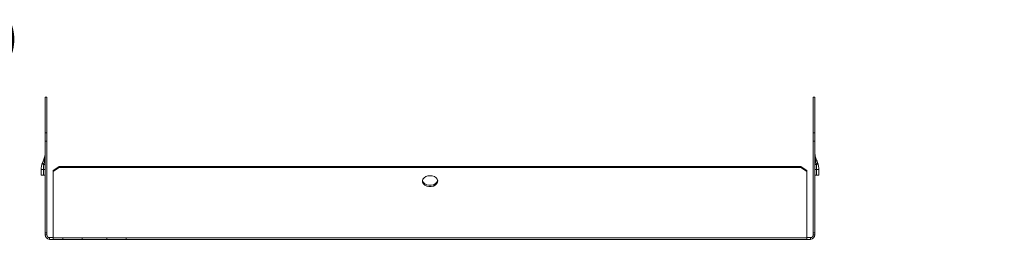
# Model space of a CAD drawing. Header units: millimetres. Extents: x -154 to 3245, y -1016 to 742.
# Tile 13 of 13: x 2731 to 3245, y 627 to 742. Entities that reach past the tile are written whole.
import ezdxf

# ---------------------------------------------------------------- set-up
doc = ezdxf.new("R2010")
doc.units = ezdxf.units.MM
doc.styles.add('SLDTEXTSTYLE4', font='TXT', dxfattribs={"width": 0.7, "bigfont": 'bigfont'})

msp = doc.modelspace()

# ---------------------------------------------------------------- linework, layer by layer
at = {"color": 7, "linetype": 'Continuous', "lineweight": 15}
for p, q in [((2745.48, 701.27), (2744.58, 701.27)), ((2744.58, 701.27), (2744.58, 682.53)), ((2745.48, 701.27), (2745.48, 682.53)), ((3146.27, 701.27), (3145.37, 701.27)), ((3145.37, 682.53), (3145.37, 701.27)), ((3146.27, 682.53), (3146.27, 701.27)), ((2744.58, 682.53), (2745.48, 682.53)), ((2744.58, 678.29), (2744.58, 682.53)), ((2745.48, 678.29), (2744.58, 678.29)), ((2744.58, 678.29), (2744.58, 630.43)), ((2745.48, 682.53), (2745.48, 678.29)), ((2745.48, 678.29), (2745.48, 630.43)), ((3145.37, 682.53), (3146.27, 682.53)), ((3145.37, 678.29), (3145.37, 682.53)), ((3145.37, 630.43), (3145.37, 678.29)), ((3146.27, 678.29), (3145.37, 678.29)), ((3146.27, 682.53), (3146.27, 678.29)), ((3146.27, 630.43), (3146.27, 678.29)), ((2742.58, 663.52), (2743.71, 663.52)), ((2742.58, 660.43), (2742.58, 663.52)), ((2743.71, 663.52), (2744.58, 663.52)), ((2743.71, 660.43), (2743.71, 663.52)), ((2748.88, 662.97), (2751.88, 665.1)), ((2751.88, 664.46), (2748.88, 662.34)), ((2748.88, 662.34), (2748.88, 662.97)), ((2751.88, 665.1), (2751.88, 664.46)), ((2751.88, 665.1), (3138.98, 665.1)), ((2751.88, 664.46), (3138.98, 664.46)), ((3138.98, 664.46), (3138.98, 665.1)), ((3138.98, 665.1), (3141.98, 662.97)), ((3141.98, 662.34), (3138.98, 664.46)), ((3141.98, 662.97), (3141.98, 662.34)), ((3146.27, 663.52), (3147.15, 663.52)), ((3147.15, 663.52), (3147.15, 660.43)), ((3147.15, 663.52), (3148.27, 663.52)), ((3148.27, 663.52), (3148.27, 660.43)), ((2743.71, 660.43), (2742.58, 660.43)), ((2744.58, 660.43), (2743.71, 660.43)), ((2748.88, 627.69), (2748.88, 662.34)), ((3141.98, 627.69), (3141.98, 662.34)), ((3147.15, 660.43), (3146.27, 660.43)), ((3148.27, 660.43), (3147.15, 660.43)), ((2744.58, 630.43), (2745.48, 630.43)), ((2744.58, 630.43), (2744.58, 629.38)), ((2745.48, 629.38), (2744.58, 629.38)), ((2745.48, 630.43), (2745.48, 629.38)), ((2746.98, 627.88), (2746.98, 626.98)), ((2746.98, 627.88), (2748.88, 627.88)), ((2746.98, 626.98), (2748.88, 626.98)), ((2748.88, 627.69), (2753.88, 627.69)), ((2748.88, 627.69), (2748.88, 626.98)), ((2748.88, 626.98), (2753.88, 626.98)), ((2753.88, 627.85), (2763.88, 627.85)), ((2753.88, 627.69), (2753.88, 627.85)), ((2753.88, 626.98), (2753.88, 627.69)), ((2763.88, 626.98), (2753.88, 626.98)), ((2763.88, 627.85), (2763.88, 627.69)), ((2763.88, 627.69), (2776.88, 627.69)), ((2763.88, 627.69), (2763.88, 626.98)), ((2763.88, 626.98), (2776.88, 626.98)), ((2776.88, 627.85), (2786.88, 627.85)), ((2776.88, 627.69), (2776.88, 627.85)), ((2776.88, 626.98), (2776.88, 627.69)), ((2786.88, 626.98), (2776.88, 626.98)), ((2786.88, 627.85), (2786.88, 627.69)), ((2786.88, 627.69), (3141.98, 627.69)), ((2786.88, 627.69), (2786.88, 626.98)), ((2786.88, 626.98), (3141.98, 626.98)), ((3141.98, 627.88), (3143.87, 627.88)), ((3141.98, 626.98), (3141.98, 627.69)), ((3141.98, 626.98), (3143.87, 626.98)), ((3143.87, 627.88), (3143.87, 626.98)), ((3146.27, 630.43), (3145.37, 630.43)), ((3145.37, 629.38), (3145.37, 630.43)), ((3145.37, 629.38), (3146.27, 629.38)), ((3146.27, 629.38), (3146.27, 630.43))]:
    msp.add_line(p, q, dxfattribs=at)
at = {"color": 7, "linetype": 'Continuous', "lineweight": 15, "flags": 128}
for points in [[(2743.86, 665.96), (2744.03, 666.01), (2744.17, 666.06), (2744.3, 666.12), (2744.4, 666.18), (2744.48, 666.24), (2744.54, 666.3), (2744.57, 666.36), (2744.58, 666.42)], [(3146.27, 666.42), (3146.28, 666.36), (3146.32, 666.3), (3146.38, 666.24), (3146.46, 666.18), (3146.56, 666.12), (3146.68, 666.06), (3146.83, 666.01), (3146.99, 665.96)], [(2945.43, 660.22), (2946.61, 660.09), (2947.68, 659.73), (2948.55, 659.15), (2949.15, 658.42), (2949.42, 657.6), (2949.33, 656.76), (2948.89, 655.97), (2948.15, 655.32), (2947.16, 654.84), (2946.02, 654.59), (2944.83, 654.59), (2943.69, 654.84), (2942.71, 655.32), (2941.96, 655.97), (2941.53, 656.76), (2941.44, 657.6), (2941.7, 658.42), (2942.3, 659.15), (2943.17, 659.73), (2944.25, 660.09), (2945.43, 660.22)], [(2949.4, 657.71), (2949.33, 657.4), (2948.89, 656.61), (2948.15, 655.95), (2947.16, 655.48), (2946.02, 655.23), (2944.83, 655.23), (2943.69, 655.48), (2942.71, 655.95), (2941.96, 656.61), (2941.53, 657.4), (2941.45, 657.71)]]:
    msp.add_lwpolyline(points, dxfattribs=at)
at = {"color": 7, "linetype": 'Continuous', "lineweight": 15}
for centre, radius, start, end in [((2745.7, 668.9), 1.62, 160.9976, 206.5296), ((2743.99, 668.71), 0.6, 295.306, 351.5455), ((3146.86, 668.71), 0.6, 188.4545, 244.694), ((3145.15, 668.9), 1.62, 333.4704, 19.0024), ((2744.59, 667.05), 1.32, 173.7454, 236.1908), ((3146.26, 667.05), 1.32, 303.8092, 6.2546), ((2746.98, 629.38), 2.4, 180, 270), ((2746.98, 629.38), 1.5, 180, 270), ((3143.87, 629.38), 2.4, 270, 0), ((3143.87, 629.38), 1.5, 270, 0)]:
    msp.add_arc(centre, radius, start, end, dxfattribs=at)
for points, knots in [([(2743.28, 667.2), (2743.44, 667.58), (2743.59, 667.96), (2743.88, 668.71), (2744.02, 669.07), (2744.16, 669.43)], [0, 0, 0, 0, 0.5, 0.5, 1, 1, 1, 1]), ([(2744.16, 669.43), (2744.31, 669.8), (2744.41, 670.16), (2744.55, 670.9), (2744.58, 671.27), (2744.58, 671.63)], [0, 0, 0, 0, 0.5, 0.5, 1, 1, 1, 1]), ([(2744.25, 668.17), (2744.37, 668.74), (2744.45, 669.32), (2744.56, 670.47), (2744.58, 671.05), (2744.58, 671.63)], [0, 0, 0, 0, 0.5, 0.5, 1, 1, 1, 1]), ([(3146.61, 668.17), (3146.49, 668.74), (3146.4, 669.32), (3146.3, 670.47), (3146.27, 671.05), (3146.27, 671.63)], [0, 0, 0, 0, 0.5, 0.5, 1, 1, 1, 1]), ([(3146.69, 669.43), (3146.54, 669.8), (3146.44, 670.16), (3146.3, 670.9), (3146.27, 671.27), (3146.27, 671.63)], [0, 0, 0, 0, 0.5, 0.5, 1, 1, 1, 1]), ([(3146.69, 669.43), (3146.83, 669.07), (3146.97, 668.71), (3147.27, 667.96), (3147.42, 667.58), (3147.57, 667.2)], [0, 0, 0, 0, 0.5, 0.5, 1, 1, 1, 1]), ([(2742.58, 663.52), (2742.58, 663.84), (2742.6, 664.15), (2742.66, 664.78), (2742.7, 665.09), (2742.88, 666.02), (2743.05, 666.62), (2743.28, 667.2)], [0, 0, 0, 0, 0.25, 0.25, 0.5, 0.5, 1, 1, 1, 1]), ([(2743.71, 663.52), (2743.71, 663.93), (2743.72, 664.34), (2743.77, 665.15), (2743.81, 665.55), (2743.86, 665.96)], [0, 0, 0, 0, 0.5, 0.5, 1, 1, 1, 1]), ([(3146.99, 665.96), (3147.04, 665.55), (3147.08, 665.15), (3147.13, 664.34), (3147.15, 663.93), (3147.15, 663.52)], [0, 0, 0, 0, 0.5, 0.5, 1, 1, 1, 1]), ([(3147.57, 667.2), (3147.8, 666.62), (3147.97, 666.02), (3148.15, 665.09), (3148.2, 664.78), (3148.26, 664.15), (3148.27, 663.84), (3148.27, 663.52)], [0, 0, 0, 0, 0.5, 0.5, 0.75, 0.75, 1, 1, 1, 1])]:
    msp.add_open_spline(points, degree=3, knots=knots, dxfattribs=at)
for points in [[(2743.86, 665.96), (2743.99, 666.7), (2744.12, 667.43), (2744.25, 668.17)], [(3146.61, 668.17), (3146.73, 667.43), (3146.86, 666.7), (3146.99, 665.96)]]:
    msp.add_open_spline(points, degree=3, dxfattribs=at)

# ---------------------------------------------------------------- texts
at = {"color": 7, "linetype": 'Continuous', "lineweight": 0, "insert": (2541.72, 741.37), "char_height": 20, "attachment_point": 1, "style": 'SLDTEXTSTYLE4'}
msp.add_mtext('032545 \\M+18454\\M+18452\\M+18442\\M+1844E-400\\M+1848750', dxfattribs=at)

doc.saveas('drawing.dxf')
